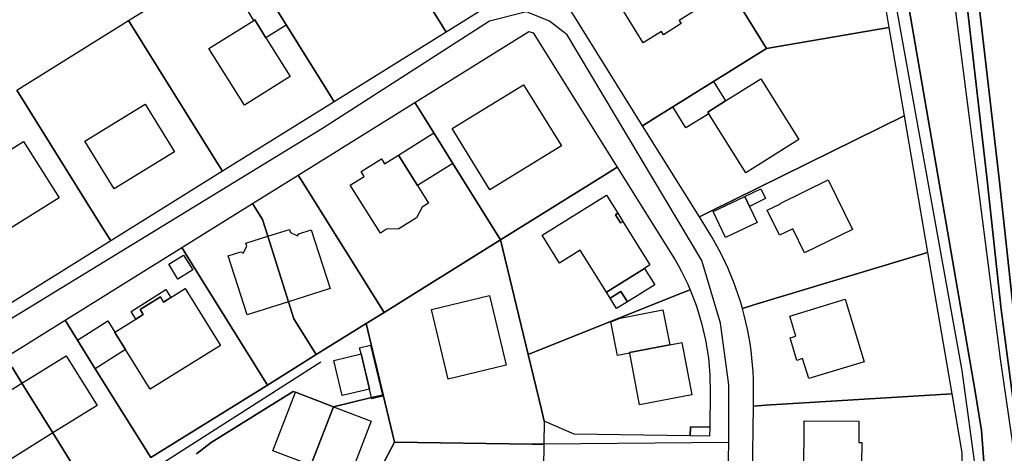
# Model space of a CAD drawing. Extents: x 577960 to 582939, y 6017202 to 6023066.
# Tile 144 of 217: x 580043 to 580208, y 6021784 to 6021856. Entities that reach past the tile are written whole.
import ezdxf

# ---------------------------------------------------------------- set-up
doc = ezdxf.new("R2010")
doc.units = 0
doc.header["$MEASUREMENT"] = 0
doc.linetypes.add('D', pattern=[0])
for name, color, linetype in [('LI__FLUR', 7, 'D'), ('LI__GEB', 7, 'Continuous'), ('LI__GEWAESSE', 7, 'D'), ('LI__STRASSE', 7, 'Continuous')]:
    doc.layers.add(name, color=color, linetype=linetype)

msp = doc.modelspace()

# ---------------------------------------------------------------- linework, layer by layer
at = {"layer": 'LI__FLUR', "color": 8, "linetype": 'D', "true_color": 0x808080}
for p, q in [((580098.965, 6021879.53), (580113.634, 6021855.986)), ((580113.634, 6021855.986), (580098.965, 6021879.53)), ((580185.449, 6021874.589), (580188.795, 6021855.076)), ((580189.877, 6021871.485), (580203.202, 6021794.096)), ((580203.202, 6021794.096), (580189.877, 6021871.485)), ((580200.382, 6021871.335), (580205.241, 6021829.502)), ((580205.241, 6021829.502), (580200.382, 6021871.335)), ((580207.24, 6021829.731), (580202.362, 6021871.615)), ((580202.362, 6021871.615), (580207.24, 6021829.731)), ((580168.331, 6021851.568), (580156.505, 6021870.532)), ((580156.505, 6021870.532), (580168.331, 6021851.568)), ((580061.567, 6021856.228), (580080.266, 6021867.879)), ((580080.266, 6021867.879), (580094.935, 6021844.334)), ((580094.935, 6021844.334), (580080.266, 6021867.879)), ((580133.39, 6021865.94), (580114.691, 6021854.289)), ((580042.868, 6021844.577), (580061.567, 6021856.228)), ((580076.236, 6021832.684), (580061.567, 6021856.228)), ((580061.567, 6021856.228), (580076.236, 6021832.684)), ((580147.551, 6021838.609), (580135.601, 6021857.772)), ((580113.634, 6021855.986), (580114.691, 6021854.289)), ((580114.691, 6021854.289), (580113.634, 6021855.986)), ((580188.795, 6021855.076), (580168.331, 6021851.568)), ((580168.331, 6021851.568), (580188.795, 6021855.076)), ((580188.795, 6021855.076), (580191.331, 6021840.283)), ((580114.691, 6021854.289), (580095.992, 6021842.638)), ((580109.486, 6021842.507), (580128.53, 6021854.373)), ((580128.53, 6021854.373), (580129.29, 6021854.197)), ((580129.29, 6021854.197), (580143.346, 6021831.658)), ((580168.331, 6021851.568), (580159.425, 6021846.014)), ((580159.425, 6021846.014), (580168.331, 6021851.568)), ((580159.425, 6021846.014), (580152.622, 6021841.771)), ((580152.622, 6021841.771), (580159.425, 6021846.014)), ((580042.868, 6021844.577), (580055.951, 6021823.578)), ((580055.951, 6021823.578), (580042.868, 6021844.577)), ((580094.935, 6021844.334), (580095.992, 6021842.638)), ((580095.992, 6021842.638), (580094.935, 6021844.334)), ((580095.992, 6021842.638), (580077.293, 6021830.987)), ((580089.973, 6021830.349), (580109.486, 6021842.507)), ((580110.543, 6021840.81), (580109.486, 6021842.507)), ((580109.486, 6021842.507), (580110.543, 6021840.81)), ((580152.622, 6021841.771), (580149.247, 6021839.667)), ((580149.247, 6021839.667), (580152.622, 6021841.771)), ((580112.657, 6021837.405), (580110.543, 6021840.81)), ((580110.543, 6021840.81), (580112.657, 6021837.405)), ((580191.331, 6021840.283), (580158.864, 6021824.228)), ((580158.864, 6021824.228), (580191.331, 6021840.283)), ((580191.331, 6021840.283), (580195.26, 6021817.371)), ((580149.247, 6021839.667), (580147.551, 6021838.609)), ((580147.551, 6021838.609), (580149.247, 6021839.667)), ((580157.072, 6021823.342), (580147.551, 6021838.609)), ((580115.852, 6021832.283), (580112.657, 6021837.405)), ((580112.657, 6021837.405), (580115.852, 6021832.283)), ((580077.293, 6021830.987), (580076.236, 6021832.684)), ((580076.236, 6021832.684), (580077.293, 6021830.987)), ((580123.824, 6021819.494), (580115.852, 6021832.283)), ((580115.852, 6021832.283), (580123.824, 6021819.494)), ((580143.346, 6021831.658), (580141.649, 6021830.601)), ((580141.649, 6021830.601), (580143.346, 6021831.658)), ((580143.346, 6021831.658), (580152.431, 6021817.089)), ((580077.293, 6021830.987), (580058.594, 6021819.336)), ((580082.308, 6021825.577), (580089.973, 6021830.349)), ((580091.03, 6021828.652), (580089.973, 6021830.349)), ((580089.973, 6021830.349), (580091.03, 6021828.652)), ((580141.649, 6021830.601), (580123.824, 6021819.494)), ((580123.824, 6021819.494), (580141.649, 6021830.601)), ((580104.312, 6021807.337), (580091.03, 6021828.652)), ((580091.03, 6021828.652), (580104.312, 6021807.337)), ((580205.241, 6021829.502), (580207.59, 6021807.81)), ((580207.59, 6021807.81), (580205.241, 6021829.502)), ((580209.579, 6021808.05), (580207.24, 6021829.731)), ((580207.24, 6021829.731), (580209.579, 6021808.05)), ((580070.461, 6021818.191), (580082.308, 6021825.577)), ((580082.308, 6021825.577), (580083.975, 6021822.905)), ((580083.975, 6021822.905), (580082.308, 6021825.577)), ((580055.951, 6021823.578), (580058.594, 6021819.336)), ((580058.594, 6021819.336), (580055.951, 6021823.578)), ((580158.864, 6021824.228), (580157.072, 6021823.342)), ((580157.072, 6021823.342), (580158.864, 6021824.228)), ((580158.58, 6021820.924), (580157.072, 6021823.342)), ((580083.975, 6021822.905), (580084.862, 6021820.102)), ((580084.862, 6021820.102), (580083.975, 6021822.905)), ((580084.862, 6021820.102), (580088.333, 6021809.133)), ((580088.333, 6021809.133), (580084.862, 6021820.102)), ((580159.192, 6021819.917), (580158.58, 6021820.924)), ((580159.779, 6021818.896), (580159.192, 6021819.917)), ((580058.594, 6021819.336), (580039.895, 6021807.685)), ((580104.312, 6021807.337), (580123.824, 6021819.494)), ((580123.824, 6021819.494), (580104.312, 6021807.337)), ((580123.824, 6021819.494), (580128.448, 6021800.294)), ((580128.448, 6021800.294), (580123.824, 6021819.494)), ((580160.343, 6021817.861), (580159.779, 6021818.896)), ((580050.948, 6021806.034), (580070.461, 6021818.191)), ((580071.519, 6021816.494), (580070.461, 6021818.191)), ((580070.461, 6021818.191), (580071.519, 6021816.494)), ((580152.431, 6021817.089), (580153.01, 6021816.133)), ((580160.883, 6021816.812), (580160.343, 6021817.861)), ((580161.397, 6021815.75), (580160.883, 6021816.812)), ((580166.193, 6021808.602), (580195.26, 6021817.371)), ((580195.26, 6021817.371), (580166.193, 6021808.602)), ((580195.26, 6021817.371), (580199.315, 6021793.718)), ((580084.8, 6021795.179), (580071.519, 6021816.494)), ((580071.519, 6021816.494), (580084.8, 6021795.179)), ((580153.01, 6021816.133), (580153.564, 6021815.162)), ((580153.564, 6021815.162), (580154.092, 6021814.177)), ((580161.887, 6021814.677), (580161.397, 6021815.75)), ((580154.092, 6021814.177), (580154.593, 6021813.181)), ((580162.35, 6021813.594), (580161.887, 6021814.677)), ((580162.787, 6021812.501), (580162.35, 6021813.594)), ((580154.593, 6021813.181), (580155.068, 6021812.173)), ((580155.068, 6021812.173), (580155.516, 6021811.152)), ((580163.199, 6021811.398), (580162.787, 6021812.501)), ((580153.66, 6021810.408), (580128.448, 6021800.294)), ((580128.448, 6021800.294), (580153.66, 6021810.408)), ((580155.516, 6021811.152), (580153.66, 6021810.408)), ((580153.66, 6021810.408), (580155.516, 6021811.152)), ((580155.516, 6021811.152), (580156.575, 6021808.391)), ((580163.586, 6021810.282), (580163.199, 6021811.398)), ((580163.946, 6021809.158), (580163.586, 6021810.282)), ((580088.333, 6021809.133), (580089.24, 6021806.264)), ((580089.24, 6021806.264), (580088.333, 6021809.133)), ((580156.575, 6021808.391), (580157.44, 6021805.563)), ((580164.279, 6021808.025), (580163.946, 6021809.158)), ((580164.279, 6021808.025), (580166.193, 6021808.602)), ((580166.193, 6021808.602), (580164.279, 6021808.025)), ((580101.313, 6021805.468), (580104.312, 6021807.337)), ((580104.312, 6021807.337), (580101.313, 6021805.468)), ((580164.591, 6021806.865), (580164.279, 6021808.025)), ((580164.874, 6021805.698), (580164.591, 6021806.865)), ((580207.59, 6021807.81), (580209.739, 6021791.337)), ((580209.739, 6021791.337), (580207.59, 6021807.81)), ((580041.039, 6021799.859), (580050.948, 6021806.034)), ((580052.005, 6021804.337), (580050.948, 6021806.034)), ((580050.948, 6021806.034), (580052.005, 6021804.337)), ((580089.24, 6021806.264), (580092.978, 6021800.275)), ((580092.978, 6021800.275), (580089.24, 6021806.264)), ((580092.978, 6021800.275), (580101.313, 6021805.468)), ((580101.313, 6021805.468), (580092.978, 6021800.275)), ((580104.185, 6021793.545), (580101.313, 6021805.468)), ((580101.313, 6021805.468), (580104.185, 6021793.545)), ((580157.44, 6021805.563), (580158.108, 6021802.682)), ((580165.13, 6021804.524), (580164.874, 6021805.698)), ((580053.012, 6021802.718), (580052.005, 6021804.337)), ((580052.005, 6021804.337), (580053.012, 6021802.718)), ((580165.358, 6021803.341), (580165.13, 6021804.524)), ((580055.995, 6021797.923), (580053.012, 6021802.718)), ((580053.012, 6021802.718), (580055.995, 6021797.923)), ((580158.108, 6021802.682), (580158.575, 6021799.764)), ((580165.557, 6021802.153), (580165.358, 6021803.341)), ((580165.728, 6021800.961), (580165.557, 6021802.153)), ((580092.978, 6021800.275), (580084.8, 6021795.179)), ((580084.8, 6021795.179), (580092.978, 6021800.275)), ((580128.448, 6021800.294), (580130.666, 6021791.086)), ((580130.666, 6021791.086), (580128.448, 6021800.294)), ((580165.87, 6021799.766), (580165.728, 6021800.961)), ((580158.575, 6021799.764), (580158.839, 6021796.821)), ((580165.983, 6021798.568), (580165.87, 6021799.766)), ((580166.067, 6021797.368), (580165.983, 6021798.568)), ((580043.744, 6021795.485), (580042.093, 6021798.161)), ((580042.093, 6021798.161), (580043.744, 6021795.485)), ((580065.287, 6021783.021), (580055.995, 6021797.923)), ((580055.995, 6021797.923), (580065.287, 6021783.021)), ((580166.122, 6021796.167), (580166.067, 6021797.368)), ((580048.923, 6021787.158), (580043.744, 6021795.485)), ((580043.744, 6021795.485), (580048.923, 6021787.158)), ((580158.839, 6021796.821), (580158.899, 6021793.867)), ((580166.149, 6021794.965), (580166.122, 6021796.167)), ((580084.8, 6021795.179), (580065.287, 6021783.021)), ((580065.287, 6021783.021), (580084.8, 6021795.179)), ((580075.389, 6021785.545), (580089.137, 6021794.112)), ((580089.137, 6021794.112), (580075.389, 6021785.545)), ((580089.137, 6021794.112), (580089.491, 6021793.976)), ((580089.491, 6021793.976), (580089.137, 6021794.112)), ((580089.491, 6021793.976), (580095.843, 6021791.539)), ((580095.843, 6021791.539), (580089.491, 6021793.976)), ((580158.899, 6021793.867), (580158.817, 6021788.121)), ((580166.116, 6021791.664), (580166.146, 6021793.763)), ((580166.146, 6021793.763), (580166.149, 6021794.965)), ((580168.111, 6021791.788), (580199.315, 6021793.718)), ((580199.315, 6021793.718), (580168.111, 6021791.788)), ((580199.315, 6021793.718), (580201.01, 6021783.835)), ((580203.202, 6021794.096), (580204.271, 6021787.578)), ((580204.271, 6021787.578), (580203.202, 6021794.096)), ((580102.212, 6021793.071), (580095.843, 6021791.539)), ((580095.843, 6021791.539), (580102.212, 6021793.071)), ((580104.049, 6021793.512), (580102.212, 6021793.071)), ((580102.212, 6021793.071), (580104.049, 6021793.512)), ((580104.185, 6021793.545), (580104.049, 6021793.512)), ((580104.049, 6021793.512), (580104.185, 6021793.545)), ((580106.092, 6021785.626), (580104.185, 6021793.545)), ((580104.185, 6021793.545), (580106.092, 6021785.626)), ((580095.843, 6021791.539), (580092.08, 6021781.74)), ((580092.08, 6021781.74), (580095.843, 6021791.539)), ((580130.666, 6021791.086), (580131.134, 6021789.142)), ((580131.134, 6021789.142), (580130.666, 6021791.086)), ((580165.877, 6021774.933), (580166.116, 6021791.664)), ((580166.116, 6021791.664), (580168.111, 6021791.788)), ((580168.111, 6021791.788), (580166.116, 6021791.664)), ((580131.134, 6021789.142), (580131.079, 6021785.269)), ((580136.101, 6021786.947), (580131.134, 6021789.142)), ((580055.337, 6021776.821), (580048.923, 6021787.158)), ((580048.923, 6021787.158), (580055.337, 6021776.821)), ((580155.548, 6021786.669), (580155.569, 6021788.168)), ((580155.569, 6021788.168), (580155.548, 6021786.669)), ((580155.569, 6021788.168), (580158.817, 6021788.121)), ((580158.817, 6021788.121), (580155.569, 6021788.168)), ((580158.817, 6021788.121), (580158.796, 6021786.622)), ((580204.271, 6021787.578), (580204.731, 6021781.611)), ((580204.731, 6021781.611), (580204.271, 6021787.578)), ((580072.928, 6021783.659), (580075.389, 6021785.545)), ((580075.389, 6021785.545), (580072.928, 6021783.659)), ((580096.359, 6021767.329), (580106.092, 6021785.626)), ((580106.092, 6021785.626), (580096.359, 6021767.329)), ((580129.08, 6021785.298), (580106.092, 6021785.626)), ((580106.092, 6021785.626), (580129.08, 6021785.298)), ((580155.548, 6021786.669), (580136.101, 6021786.947)), ((580158.796, 6021786.622), (580155.548, 6021786.669)), ((580131.079, 6021785.269), (580129.08, 6021785.298)), ((580129.08, 6021785.298), (580131.079, 6021785.269)), ((580131.079, 6021785.269), (580131.023, 6021781.396)), ((580201.01, 6021783.835), (580200.794, 6021770.761))]:
    msp.add_line(p, q, dxfattribs=at)
at = {"layer": 'LI__GEB', "color": 5, "linetype": 'D', "true_color": 0x0100ff}
for p, q in [((580085.01, 6021860.153), (580087.936, 6021855.444)), ((580082.523, 6021856.239), (580081.458, 6021857.949)), ((580082.684, 6021856.34), (580082.523, 6021856.239)), ((580084.545, 6021853.354), (580082.684, 6021856.34)), ((580087.936, 6021855.444), (580084.545, 6021853.354)), ((580159.376, 6021824.254), (580164.675, 6021826.755)), ((580164.675, 6021826.755), (580165.454, 6021825.106)), ((580165.454, 6021825.106), (580166.726, 6021822.411)), ((580143.03, 6021823.699), (580143.429, 6021823.947)), ((580143.879, 6021822.332), (580143.03, 6021823.699)), ((580143.429, 6021823.947), (580144.278, 6021822.581)), ((580161.427, 6021819.909), (580159.376, 6021824.254)), ((580144.278, 6021822.581), (580143.879, 6021822.332)), ((580166.726, 6021822.411), (580161.427, 6021819.909)), ((580141.519, 6021810.755), (580147.886, 6021814.713)), ((580147.886, 6021814.713), (580149.601, 6021811.954)), ((580149.601, 6021811.954), (580145.043, 6021809.12)), ((580062.007, 6021807.519), (580067.83, 6021811.158)), ((580067.83, 6021811.158), (580068.657, 6021809.841)), ((580142.163, 6021809.719), (580141.519, 6021810.755)), ((580143.96, 6021810.861), (580142.163, 6021809.719)), ((580145.043, 6021809.12), (580143.96, 6021810.861)), ((580066.903, 6021809.941), (580063.509, 6021807.828)), ((580067.432, 6021809.085), (580066.903, 6021809.941)), ((580068.657, 6021809.841), (580067.432, 6021809.085)), ((580062.817, 6021806.217), (580062.007, 6021807.519)), ((580064.038, 6021806.979), (580062.817, 6021806.217)), ((580063.509, 6021807.828), (580064.038, 6021806.979)), ((580053.012, 6021802.718), (580058.122, 6021805.91)), ((580058.122, 6021805.91), (580059.298, 6021804.019)), ((580059.298, 6021804.019), (580059.264, 6021803.998)), ((580059.264, 6021803.998), (580061.062, 6021801.108)), ((580055.995, 6021797.923), (580053.012, 6021802.718)), ((580061.062, 6021801.108), (580055.995, 6021797.923)), ((580095.897, 6021799.303), (580100.467, 6021800.393)), ((580100.467, 6021800.393), (580101.867, 6021794.52)), ((580097.297, 6021793.431), (580095.897, 6021799.303)), ((580101.867, 6021794.52), (580097.297, 6021793.431))]:
    msp.add_line(p, q, dxfattribs=at)
at = {"layer": 'LI__GEB', "color": 5, "linetype": 'D', "true_color": 0x0000ff}
for p, q in [((580147.699, 6021852.5), (580142.818, 6021860.35)), ((580156.72, 6021858.135), (580153.71, 6021856.255)), ((580075.03, 6021851.557), (580082.523, 6021856.239)), ((580082.523, 6021856.239), (580082.684, 6021856.34)), ((580082.684, 6021856.34), (580084.545, 6021853.354)), ((580153.71, 6021856.255), (580154.049, 6021855.712)), ((580154.049, 6021855.712), (580151.051, 6021853.851)), ((580084.545, 6021853.354), (580088.6, 6021846.849)), ((580150.717, 6021854.385), (580147.699, 6021852.5)), ((580151.051, 6021853.851), (580150.717, 6021854.385)), ((580080.944, 6021842.083), (580075.03, 6021851.557)), ((580088.6, 6021846.849), (580080.944, 6021842.083)), ((580161.46, 6021842.77), (580167.351, 6021846.472)), ((580167.351, 6021846.472), (580173.733, 6021836.305)), ((580115.708, 6021838.146), (580127.646, 6021845.479)), ((580127.646, 6021845.479), (580133.989, 6021835.269)), ((580152.622, 6021841.771), (580159.425, 6021846.014)), ((580159.425, 6021846.014), (580161.46, 6021842.77)), ((580054.255, 6021836), (580064.357, 6021842.244)), ((580064.357, 6021842.244), (580069.285, 6021834.266)), ((580154.816, 6021838.257), (580152.622, 6021841.771)), ((580158.473, 6021840.893), (580161.46, 6021842.77)), ((580161.46, 6021842.77), (580158.473, 6021840.893)), ((580158.645, 6021840.619), (580154.816, 6021838.257)), ((580158.645, 6021840.619), (580158.473, 6021840.893)), ((580158.473, 6021840.893), (580158.645, 6021840.619)), ((580164.843, 6021830.724), (580158.645, 6021840.619)), ((580122.039, 6021827.884), (580115.708, 6021838.146)), ((580106.714, 6021833.674), (580112.657, 6021837.405)), ((580112.657, 6021837.405), (580115.852, 6021832.283)), ((580035.998, 6021830.986), (580044.012, 6021835.985)), ((580044.012, 6021835.985), (580049.937, 6021826.533)), ((580059.175, 6021828.025), (580054.255, 6021836)), ((580133.989, 6021835.269), (580122.039, 6021827.884)), ((580173.733, 6021836.305), (580164.843, 6021830.724)), ((580069.285, 6021834.266), (580059.175, 6021828.025)), ((580104.398, 6021832.231), (580106.714, 6021833.674)), ((580109.908, 6021828.575), (580106.714, 6021833.674)), ((580106.714, 6021833.674), (580109.908, 6021828.575)), ((580100.477, 6021830.968), (580103.869, 6021833.079)), ((580103.869, 6021833.079), (580104.398, 6021832.231)), ((580115.852, 6021832.283), (580109.908, 6021828.575)), ((580098.669, 6021828.662), (580101.012, 6021830.118)), ((580101.012, 6021830.118), (580100.477, 6021830.968)), ((580103.708, 6021820.61), (580098.669, 6021828.662)), ((580109.908, 6021828.575), (580111.754, 6021825.626)), ((580170.592, 6021825.604), (580178.62, 6021829.554)), ((580178.62, 6021829.554), (580182.696, 6021821.254)), ((580049.937, 6021826.533), (580041.911, 6021821.518)), ((580130.752, 6021820.287), (580141.528, 6021827.004)), ((580141.528, 6021827.004), (580143.429, 6021823.947)), ((580164.675, 6021826.755), (580167.369, 6021828.026)), ((580165.454, 6021825.106), (580164.675, 6021826.755)), ((580167.369, 6021828.026), (580168.136, 6021826.401)), ((580110.702, 6021824.971), (580109.759, 6021823.209)), ((580111.754, 6021825.626), (580110.702, 6021824.971)), ((580168.136, 6021826.401), (580165.454, 6021825.106)), ((580168.426, 6021824.456), (580170.624, 6021825.538)), ((580170.624, 6021825.538), (580170.592, 6021825.604)), ((580109.759, 6021823.209), (580106.772, 6021821.331)), ((580143.429, 6021823.947), (580143.03, 6021823.699)), ((580143.03, 6021823.699), (580143.879, 6021822.332)), ((580170.503, 6021820.258), (580168.426, 6021824.456)), ((580143.879, 6021822.332), (580144.278, 6021822.581)), ((580144.278, 6021822.581), (580148.811, 6021815.288)), ((580081.212, 6021818.947), (580084.862, 6021820.102)), ((580084.862, 6021820.102), (580088.503, 6021821.254)), ((580088.333, 6021809.133), (580084.862, 6021820.102)), ((580084.862, 6021820.102), (580088.333, 6021809.133)), ((580088.503, 6021821.254), (580088.666, 6021820.739)), ((580088.666, 6021820.739), (580089.816, 6021820.149)), ((580089.816, 6021820.149), (580090.072, 6021820.534)), ((580090.072, 6021820.534), (580092.147, 6021821.202)), ((580092.147, 6021821.202), (580095.28, 6021811.331)), ((580104.757, 6021821.276), (580103.708, 6021820.61)), ((580106.772, 6021821.331), (580104.757, 6021821.276)), ((580133.658, 6021815.62), (580130.752, 6021820.287)), ((580172.694, 6021821.332), (580170.503, 6021820.258)), ((580174.674, 6021817.307), (580172.694, 6021821.332)), ((580182.696, 6021821.254), (580174.674, 6021817.307)), ((580080.775, 6021817.279), (580081.375, 6021818.433)), ((580081.375, 6021818.433), (580081.212, 6021818.947)), ((580068.289, 6021815.4), (580070.762, 6021816.934)), ((580070.762, 6021816.934), (580072.3, 6021814.452)), ((580078.262, 6021816.809), (580080.364, 6021817.485)), ((580081.395, 6021806.938), (580078.262, 6021816.809)), ((580080.364, 6021817.485), (580080.775, 6021817.279)), ((580137.144, 6021817.793), (580133.658, 6021815.62)), ((580141.519, 6021810.755), (580137.144, 6021817.793)), ((580069.824, 6021812.906), (580068.289, 6021815.4)), ((580148.811, 6021815.288), (580147.886, 6021814.713)), ((580072.3, 6021814.452), (580069.824, 6021812.906)), ((580147.886, 6021814.713), (580141.519, 6021810.755)), ((580068.657, 6021809.841), (580071.025, 6021811.326)), ((580071.025, 6021811.326), (580076.951, 6021801.821)), ((580095.28, 6021811.331), (580088.333, 6021809.133)), ((580112.233, 6021807.825), (580121.954, 6021810.154)), ((580121.954, 6021810.154), (580124.771, 6021798.505)), ((580142.163, 6021809.719), (580143.96, 6021810.861)), ((580143.96, 6021810.861), (580145.043, 6021809.12)), ((580063.509, 6021807.828), (580066.903, 6021809.941)), ((580066.903, 6021809.941), (580067.432, 6021809.085)), ((580067.432, 6021809.085), (580068.657, 6021809.841)), ((580088.333, 6021809.133), (580081.395, 6021806.938)), ((580143.235, 6021807.996), (580142.163, 6021809.719)), ((580145.043, 6021809.12), (580143.235, 6021807.996)), ((580172.191, 6021806.738), (580181.483, 6021809.547)), ((580181.483, 6021809.547), (580184.658, 6021799.067)), ((580062.817, 6021806.217), (580064.038, 6021806.979)), ((580064.038, 6021806.979), (580063.509, 6021807.828)), ((580115.061, 6021796.178), (580112.233, 6021807.825)), ((580143.823, 6021806.395), (580150.971, 6021807.757)), ((580150.971, 6021807.757), (580152.157, 6021801.91)), ((580173.205, 6021803.392), (580172.191, 6021806.738)), ((580059.298, 6021804.019), (580062.817, 6021806.217)), ((580142.264, 6021805.769), (580143.823, 6021806.395)), ((580143.356, 6021800.133), (580142.264, 6021805.769)), ((580059.264, 6021803.998), (580059.298, 6021804.019)), ((580061.062, 6021801.108), (580059.264, 6021803.998)), ((580076.951, 6021801.821), (580065.18, 6021794.49)), ((580100.223, 6021801.413), (580102.06, 6021801.856)), ((580102.06, 6021801.856), (580104.049, 6021793.512)), ((580145.401, 6021800.616), (580152.157, 6021801.91)), ((580152.157, 6021801.91), (580145.401, 6021800.616)), ((580152.157, 6021801.91), (580154.14, 6021802.291)), ((580154.14, 6021802.291), (580155.819, 6021793.564)), ((580172.26, 6021803.106), (580173.205, 6021803.392)), ((580173.408, 6021799.315), (580172.26, 6021803.106)), ((580065.18, 6021794.49), (580061.062, 6021801.108)), ((580100.467, 6021800.393), (580100.223, 6021801.413)), ((580101.867, 6021794.52), (580100.467, 6021800.393)), ((580145.418, 6021800.528), (580143.356, 6021800.133)), ((580145.418, 6021800.528), (580145.401, 6021800.616)), ((580145.401, 6021800.616), (580145.418, 6021800.528)), ((580147.076, 6021791.868), (580145.418, 6021800.528)), ((580043.744, 6021795.485), (580051.141, 6021800.08)), ((580051.141, 6021800.08), (580056.31, 6021791.741)), ((580124.771, 6021798.505), (580115.061, 6021796.178)), ((580174.354, 6021799.602), (580173.408, 6021799.315)), ((580175.368, 6021796.252), (580174.354, 6021799.602)), ((580184.658, 6021799.067), (580175.368, 6021796.252)), ((580036.345, 6021790.87), (580043.744, 6021795.485)), ((580043.744, 6021795.485), (580048.923, 6021787.158)), ((580048.923, 6021787.158), (580043.744, 6021795.485)), ((580085.73, 6021784.178), (580089.491, 6021793.976)), ((580089.491, 6021793.976), (580095.843, 6021791.539)), ((580102.212, 6021793.071), (580101.867, 6021794.52)), ((580155.819, 6021793.564), (580147.076, 6021791.868)), ((580102.254, 6021792.896), (580102.212, 6021793.071)), ((580104.09, 6021793.339), (580102.254, 6021792.896)), ((580104.049, 6021793.512), (580104.09, 6021793.339)), ((580056.31, 6021791.741), (580048.923, 6021787.158)), ((580092.08, 6021781.74), (580095.843, 6021791.539)), ((580095.843, 6021791.539), (580092.08, 6021781.74)), ((580095.843, 6021791.539), (580102.146, 6021789.117)), ((580102.146, 6021789.117), (580098.385, 6021779.319)), ((580174.554, 6021778.491), (580174.604, 6021789.198)), ((580174.604, 6021789.198), (580183.75, 6021789.144)), ((580183.75, 6021789.144), (580183.73, 6021785.536)), ((580048.923, 6021787.158), (580041.536, 6021782.558)), ((580183.73, 6021785.536), (580184.23, 6021785.534)), ((580184.23, 6021785.534), (580184.211, 6021782.055)), ((580092.08, 6021781.74), (580085.73, 6021784.178))]:
    msp.add_line(p, q, dxfattribs=at)
at = {"layer": 'LI__GEWAESSE', "color": 161, "linetype": 'D', "true_color": 0x56aaff}
for p, q in [((580199.867, 6021858.184), (580207.418, 6021799.571)), ((580207.418, 6021799.571), (580210.295, 6021779.794))]:
    msp.add_line(p, q, dxfattribs=at)
at = {"layer": 'LI__STRASSE', "color": 251, "linetype": 'D', "true_color": 0x656464}
for p, q in [((580190.036, 6021858.193), (580200.971, 6021797.644)), ((580128.168, 6021857.666), (580121.937, 6021856.108)), ((580131.992, 6021856.108), (580128.168, 6021857.666)), ((580121.937, 6021856.108), (580094.039, 6021838.123)), ((580134.966, 6021853.842), (580131.992, 6021856.108)), ((580157.482, 6021816.031), (580134.966, 6021853.842)), ((580094.039, 6021838.123), (580029.604, 6021798.754)), ((580160.598, 6021805.551), (580157.482, 6021816.031)), ((580162.014, 6021795.213), (580160.598, 6021805.551)), ((580043.672, 6021767.064), (580093.74, 6021799.054)), ((580200.971, 6021797.644), (580203.655, 6021778.051)), ((580162.014, 6021785.584), (580162.014, 6021795.213)), ((580162.014, 6021785.584), (580131.079, 6021785.269)), ((580161.589, 6021766.749), (580162.014, 6021785.584))]:
    msp.add_line(p, q, dxfattribs=at)

doc.saveas('drawing.dxf')
